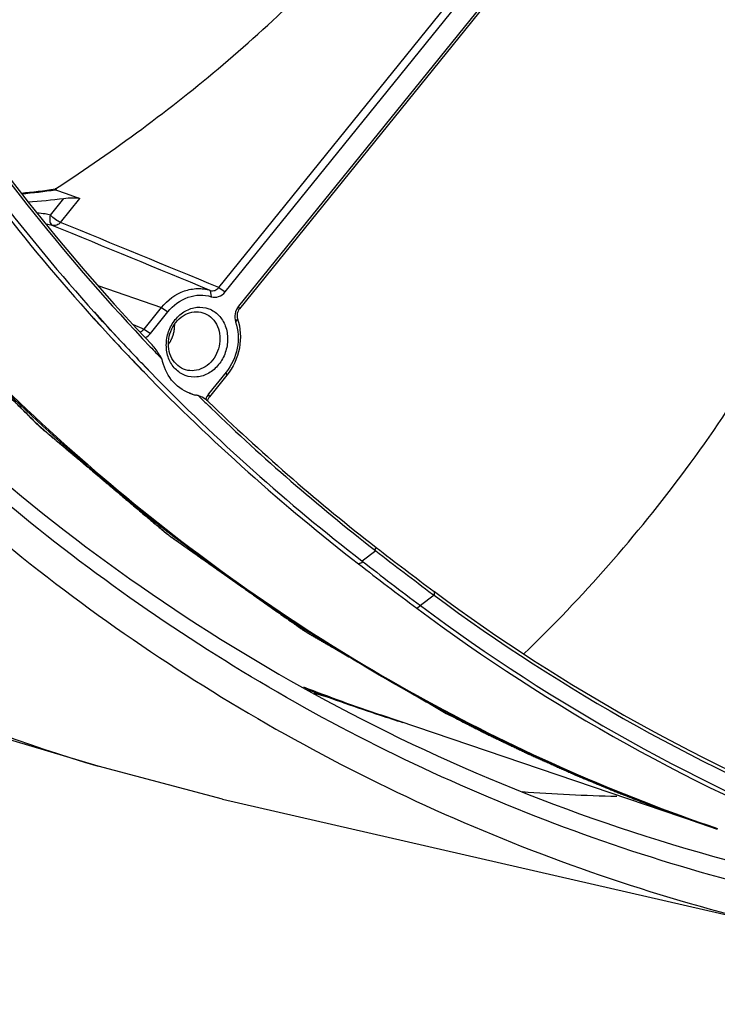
# Model space of a CAD drawing. Header units: millimetres. Extents: x 0 to 420, y 0 to 297.
# Tile 65 of 256: x 176.51 to 184, y 51.61 to 62.18. Entities that reach past the tile are written whole.
import ezdxf

# ---------------------------------------------------------------- set-up
doc = ezdxf.new("R2010")
doc.units = ezdxf.units.MM
doc.header["$LTSCALE"] = 23.1
doc.layers.get('0').update_dxf_attribs({"linetype": 'CONTINUOUS'})
doc.layers.add('02___PRT_ALL_AXES', color=7, linetype='CONTINUOUS')
doc.layers.add('03___PRT_ALL_CURVES', color=7, linetype='CONTINUOUS')

msp = doc.modelspace()

# ---------------------------------------------------------------- linework, layer by layer
at = {"color": 7, "linetype": 'Continuous'}
for p, q in [((178.6453, 59.3096), (184.4387, 66.4784)), ((178.7132, 59.2613), (184.5066, 66.4301)), ((184.6525, 66.2788), (178.8591, 59.11)), ((184.6604, 66.2485), (178.867, 59.0797)), ((176.9046, 60.3724), (176.8903, 60.3702)), ((176.9047, 60.3693), (176.8905, 60.3671)), ((176.9043, 60.3742), (176.892, 60.3591)), ((176.8384, 60.0863), (176.9837, 60.266)), ((176.892, 60.3591), (177.0074, 60.3186)), ((176.9481, 60.0083), (177.1566, 60.2663)), ((177.0074, 60.3186), (177.1566, 60.2663)), ((177.3493, 59.3307), (178.0322, 59.095)), ((178.6453, 59.3096), (178.7132, 59.2613)), ((178.5547, 59.2775), (178.5655, 59.2097)), ((177.845, 58.8634), (178.0322, 59.095)), ((178.0322, 59.095), (178.0994, 59.0469)), ((178.867, 59.0797), (178.8591, 59.11)), ((177.352, 58.9974), (177.3087, 59.0456)), ((177.5372, 58.7949), (177.3108, 59.0476)), ((177.3998, 58.9446), (177.352, 58.9974)), ((177.9122, 58.8153), (178.0994, 59.0469)), ((177.3281, 58.9503), (177.3031, 58.9779)), ((177.4925, 58.7707), (177.3052, 58.9799)), ((177.3631, 58.9117), (177.3281, 58.9503)), ((177.3933, 58.8786), (177.3631, 58.9117)), ((177.4247, 58.9173), (177.3998, 58.9446)), ((177.4599, 58.8788), (177.4247, 58.9173)), ((177.7289, 58.9107), (177.845, 58.8634)), ((178.8476, 58.9738), (178.8267, 58.9388)), ((177.4295, 58.839), (177.3933, 58.8786)), ((177.4623, 58.8033), (177.4295, 58.839)), ((177.4849, 58.8516), (177.4599, 58.8788)), ((177.4937, 58.7693), (177.4623, 58.8033)), ((177.5266, 58.8064), (177.4849, 58.8516)), ((177.5584, 58.772), (177.5266, 58.8064)), ((177.5956, 58.7339), (177.5372, 58.7949)), ((177.845, 58.8634), (177.9122, 58.8153)), ((177.4937, 58.7693), (177.4925, 58.7707)), ((177.5661, 58.6937), (177.4937, 58.7693)), ((177.5228, 58.738), (177.4937, 58.7693)), ((177.565, 58.6926), (177.5228, 58.738)), ((177.5947, 58.733), (177.5584, 58.772)), ((177.759, 58.4878), (177.7102, 58.5388)), ((177.8495, 58.3975), (177.7123, 58.5409)), ((177.7809, 58.465), (177.759, 58.4878)), ((177.822, 58.4224), (177.7809, 58.465)), ((177.815, 58.5003), (177.8134, 58.502)), ((177.8164, 58.4989), (177.815, 58.5003)), ((177.9171, 58.3979), (177.8155, 58.5041)), ((177.8707, 58.4426), (177.8164, 58.4989)), ((177.8478, 58.3958), (177.822, 58.4224)), ((177.9156, 58.3964), (177.8707, 58.4426)), ((178.7247, 58.3985), (178.5375, 58.1669)), ((178.7332, 58.3681), (178.5461, 58.1365)), ((178.7332, 58.3681), (178.7247, 58.3985)), ((178.3314, 58.1753), (178.3652, 58.1649)), ((178.3399, 58.175), (178.3366, 58.1761)), ((178.4068, 58.1525), (178.4009, 58.1539)), ((178.4128, 58.1513), (178.4068, 58.1525)), ((178.4174, 58.1509), (178.4128, 58.1513)), ((178.4322, 58.146), (178.4276, 58.1474)), ((178.4276, 58.1474), (178.4307, 58.1444)), ((178.4276, 58.1474), (178.4306, 58.1444)), ((178.5461, 58.1365), (178.5375, 58.1669)), ((178.5202, 58.0569), (178.5644, 58.014)), ((178.5213, 58.058), (178.5658, 58.0155)), ((178.543, 58.075), (178.5846, 58.0357)), ((178.543, 58.075), (178.5841, 58.0352)), ((180.3307, 56.4826), (180.1847, 56.3721)), ((180.3151, 56.4947), (180.3307, 56.4826)), ((180.3153, 56.495), (180.3307, 56.4826)), ((180.9593, 56.0443), (180.9581, 56.0047)), ((180.9581, 56.0047), (180.8118, 55.894)), ((180.9399, 56.0183), (180.9581, 56.0047)), ((180.7718, 55.8661), (180.8118, 55.894)), ((179.6464, 54.9748), (179.6464, 54.9748)), ((179.6642, 54.9669), (179.6464, 54.9748)), ((179.6843, 54.9548), (179.6642, 54.9669)), ((179.6712, 54.9549), (179.8458, 54.9024)), ((183.9962, 53.4937), (180.3806, 54.7207)), ((178.6864, 53.8151), (177.3505, 54.1686)), ((178.6864, 53.8151), (184.7874, 52.417))]:
    msp.add_line(p, q, dxfattribs=at)
at = {"color": 2, "linetype": 'Continuous'}
msp.add_line((178.1692, 58.9115), (178.1694, 58.8999), dxfattribs=at)
at = {"color": 7, "linetype": 'Continuous'}
for points in [[(178.0368, 58.5413), (178.0356, 58.5417), (178.0348, 58.5423), (178.0343, 58.543), (178.0343, 58.544)], [(178.4276, 58.1474), (178.4268, 58.1474), (178.4261, 58.1478), (178.4255, 58.1486), (178.4251, 58.1499)]]:
    msp.add_lwpolyline(points, dxfattribs=at)
for centre, radius, start, end in [((193.8091, 73.785), 21.9349, 213.60355, 223.54739), ((193.8019, 73.8041), 21.9147, 213.60238, 223.59687), ((193.5236, 73.6042), 21.841, 213.3644, 222.04152), ((193.5331, 73.6005), 21.7963, 213.36717, 221.89521), ((176.06, 65.7548), 5.4513, 274.88702, 278.76266), ((176.0636, 65.7475), 5.4518, 274.92523, 278.74085), ((176.2769, 65.6416), 5.4219, 273.4105, 277.49013), ((176.6773, 59.4763), 0.631, 80.37665, 88.28705), ((176.6786, 59.4848), 0.6223, 75.1145, 80.36442), ((176.7179, 59.4435), 0.5507, 75.12017, 82.165), ((193.4595, 73.5485), 21.7562, 223.06558, 223.33189), ((193.4677, 73.5439), 21.7098, 223.0173, 223.85699), ((193.7206, 73.708), 21.8177, 223.56087, 224.02999), ((193.4588, 73.5478), 21.7552, 223.33189, 223.62271), ((193.4622, 73.5529), 21.7612, 224.14858, 232.26855), ((193.4725, 73.5504), 21.7178, 224.24825, 232.27716), ((178.2486, 57.8969), 0.2927, 72.50227, 77.63848), ((178.4823, 58.5682), 0.4222, 253.25876, 258.87966), ((193.7098, 73.6974), 21.8025, 225.50898, 225.83817), ((178.6405, 58.0633), 0.1196, 158.34706, 166.25089), ((178.2582, 57.7815), 0.4089, 45.86154, 49.37306), ((193.7196, 73.7356), 21.8079, 226.04965, 232.13665), ((193.7257, 73.7156), 21.8267, 226.00291, 232.09055), ((201.3977, 83.4898), 34.2521, 232.0439, 233.32542), ((201.0568, 83.1655), 33.756, 232.1286, 233.46061), ((206.9305, 90.8052), 43.6003, 232.16181, 233.19815), ((206.4839, 90.3526), 43.0166, 232.24471, 233.29288), ((183.3612, 74.1118), 20.8293, 239.80962, 253.22749), ((192.7769, 71.9712), 19.8323, 233.42521, 248.40193), ((192.7942, 71.9569), 19.8637, 233.42565, 248.33853), ((192.7581, 71.9083), 20.0256, 233.23367, 248.59347), ((192.7804, 71.9124), 19.9959, 233.23367, 248.59347), ((186.7027, 73.35), 19.6728, 248.69653, 251.25471), ((179.5943, 54.8345), 0.1498, 83.38495, 89.84542), ((179.5946, 54.837), 0.1472, 77.18319, 83.38723), ((179.595, 54.8386), 0.1456, 69.33199, 77.1681), ((179.671, 54.806), 0.149, 84.26023, 89.90212), ((179.6712, 54.8083), 0.1467, 73.28677, 84.24338), ((190.3699, 72.2713), 19.8298, 242.10262, 251.25123), ((189.2785, 72.4331), 19.9535, 243.3138, 257.08027), ((183.4076, 74.5947), 20.7525, 265.83801, 268.65)]:
    msp.add_arc(centre, radius, start, end, dxfattribs=at)
for points, knots in [([(176.9043, 60.3742), (177.5256, 60.7806), (178.7358, 61.6725), (180.3325, 63.2276), (181.5997, 64.9427), (182.2021, 66.1785), (182.4252, 66.7825)], [0, 0, 0, 0, 0.2591909, 0.5233277, 0.7752216, 1, 1, 1, 1]), ([(181.0917, 54.746), (180.3117, 55.1587), (178.7962, 56.0935), (176.7109, 57.7876), (174.8296, 59.7575), (173.7365, 61.2253), (173.231, 61.9941)], [0, 0, 0, 0, 0.2451558, 0.4930072, 0.7444076, 1, 1, 1, 1]), ([(173.2448, 62.0035), (173.8995, 61.0066), (175.3483, 59.1279), (177.9208, 56.7164), (180.8136, 54.7949), (182.9204, 53.8674), (183.9986, 53.5005)], [0, 0, 0, 0, 0.2565263, 0.5077955, 0.7550633, 1, 1, 1, 1]), ([(173.1003, 60.5914), (174.0773, 59.3362), (176.2747, 57.0477), (178.9284, 55.3028), (180.3173, 54.605)], [0, 0, 0, 0, 0.5057682, 1, 1, 1, 1]), ([(184.7654, 52.7845), (183.6297, 53.0513), (181.3941, 53.787), (178.2708, 55.4627), (175.4441, 57.6718), (173.8156, 59.4491), (173.0703, 60.4028)], [0, 0, 0, 0, 0.2462443, 0.4937994, 0.7445322, 1, 1, 1, 1]), ([(176.9837, 60.266), (177.0136, 60.27), (177.0595, 60.2737), (177.1171, 60.2729), (177.1451, 60.2703), (177.1566, 60.2663)], [0, 0, 0, 0, 0.5221782, 0.790454, 1, 1, 1, 1]), ([(172.808, 60.1915), (173.5692, 59.2138), (175.2346, 57.3925), (178.13, 55.1332), (181.3317, 53.4263), (183.6237, 52.6837), (184.7877, 52.4169)], [0, 0, 0, 0, 0.2555069, 0.5062283, 0.7537562, 1, 1, 1, 1]), ([(176.8384, 60.0863), (176.8351, 60.0743), (176.8312, 60.0505), (176.8318, 60.012), (176.8447, 59.9818), (176.8593, 59.9758)], [0, 0, 0, 0, 0.3150373, 0.5997841, 1, 1, 1, 1]), ([(176.9481, 60.0083), (176.9289, 60.0146), (176.8905, 60.0398), (176.8557, 60.0684), (176.8384, 60.0863)], [0, 0, 0, 0, 0.4484929, 1, 1, 1, 1]), ([(176.9481, 60.0083), (176.937, 59.9952), (176.9096, 59.9744), (176.8745, 59.9718), (176.8593, 59.9758)], [0, 0, 0, 0, 0.5216144, 1, 1, 1, 1]), ([(181.9204, 55.375), (182.5498, 55.9844), (183.7471, 57.3419), (184.6906, 58.8909), (185.0931, 59.7241)], [0, 0, 0, 0, 0.4863122, 1, 1, 1, 1]), ([(178.5547, 59.2775), (178.5701, 59.2725), (178.6066, 59.2738), (178.6345, 59.2959), (178.6453, 59.3096)], [0, 0, 0, 0, 0.4816687, 1, 1, 1, 1]), ([(178.0322, 59.095), (178.0954, 59.1732), (178.2218, 59.2687), (178.4155, 59.3051), (178.5106, 59.2916), (178.5547, 59.2775)], [0, 0, 0, 0, 0.5169838, 0.7616508, 1, 1, 1, 1]), ([(178.0994, 59.0469), (178.1558, 59.1167), (178.2685, 59.2018), (178.4413, 59.2343), (178.5261, 59.2223), (178.5655, 59.2097)], [0, 0, 0, 0, 0.5169838, 0.7616508, 1, 1, 1, 1]), ([(178.5655, 59.2097), (178.5905, 59.2017), (178.6496, 59.2038), (178.6954, 59.2392), (178.7132, 59.2613)], [0, 0, 0, 0, 0.4805794, 1, 1, 1, 1]), ([(178.412, 58.3485), (178.3699, 58.3443), (178.2821, 58.3549), (178.1706, 58.4298), (178.0986, 58.5487), (178.0746, 58.6915), (178.1002, 58.8379), (178.1714, 58.9676), (178.2788, 59.0623), (178.3681, 59.0926), (178.412, 59.097)], [0, 0, 0, 0, 0.1153274, 0.2315308, 0.3539141, 0.4837603, 0.618102, 0.7516867, 0.8796337, 1, 1, 1, 1]), ([(178.412, 59.097), (178.4541, 59.1012), (178.542, 59.0906), (178.6534, 59.0156), (178.7255, 58.8968), (178.7495, 58.754), (178.7239, 58.6076), (178.6527, 58.4778), (178.5453, 58.3832), (178.456, 58.3529), (178.412, 58.3485)], [0, 0, 0, 0, 0.1153274, 0.2315308, 0.3539141, 0.4837603, 0.618102, 0.7516867, 0.8796337, 1, 1, 1, 1]), ([(178.8591, 59.11), (178.8401, 59.0864), (178.8141, 59.0295), (178.8173, 58.9668), (178.8267, 58.9388)], [0, 0, 0, 0, 0.5064216, 1, 1, 1, 1]), ([(178.2899, 58.4253), (178.2593, 58.4345), (178.2004, 58.4668), (178.1141, 58.5754), (178.0874, 58.7634), (178.169, 58.935), (178.2822, 59.0227), (178.3491, 59.0436), (178.382, 59.0469)], [0, 0, 0, 0, 0.1152163, 0.2350665, 0.4905719, 0.7539615, 0.8803451, 1, 1, 1, 1]), ([(178.4742, 59.0382), (178.5047, 59.029), (178.5637, 58.9967), (178.65, 58.8881), (178.6767, 58.7001), (178.5951, 58.5285), (178.4819, 58.4408), (178.415, 58.4199), (178.382, 58.4166)], [0, 0, 0, 0, 0.1152163, 0.2350665, 0.4905719, 0.7539615, 0.8803451, 1, 1, 1, 1]), ([(178.867, 59.0797), (178.8555, 59.065), (178.8398, 59.0297), (178.8418, 58.9911), (178.8476, 58.9738)], [0, 0, 0, 0, 0.5060871, 1, 1, 1, 1]), ([(178.8267, 58.9388), (178.8566, 58.8501), (178.8667, 58.6522), (178.7846, 58.4727), (178.7247, 58.3985)], [0, 0, 0, 0, 0.4953885, 1, 1, 1, 1]), ([(178.8476, 58.9738), (178.8811, 58.8743), (178.8924, 58.6524), (178.8004, 58.4512), (178.7332, 58.3681)], [0, 0, 0, 0, 0.4953885, 1, 1, 1, 1]), ([(178.0343, 58.544), (178.027, 58.5576), (177.9975, 58.6102), (177.962, 58.6597), (177.9311, 58.6922)], [0, 0, 0, 0, 0.2564179, 1, 1, 1, 1]), ([(178.0431, 58.5142), (178.042, 58.5186), (178.0387, 58.5274), (178.0383, 58.5369), (178.0368, 58.5413)], [0, 0, 0, 0, 0.4977199, 1, 1, 1, 1]), ([(178.3607, 58.1638), (178.2849, 58.1866), (178.1405, 58.2808), (178.064, 58.4329), (178.0431, 58.5142)], [0, 0, 0, 0, 0.4853384, 1, 1, 1, 1]), ([(178.5245, 58.0918), (178.5168, 58.0984), (178.4888, 58.1206), (178.4567, 58.1383), (178.4322, 58.146)], [0, 0, 0, 0, 0.2813956, 1, 1, 1, 1]), ([(180.3343, 56.5188), (180.333, 56.5162), (180.3307, 56.5123), (180.3291, 56.5067), (180.3263, 56.5032), (180.3221, 56.5011), (180.3217, 56.4949), (180.3258, 56.4892), (180.3289, 56.4848), (180.3307, 56.4826)], [0, 0, 0, 0, 0.2059936, 0.3112393, 0.4121903, 0.5132681, 0.6176296, 0.7976114, 1, 1, 1, 1]), ([(205.0253, 55.7707), (203.5791, 54.1602), (200.4279, 51.2454), (195.8765, 48.4777), (192.0415, 46.9234), (189.121, 46.1001), (186.167, 45.6204), (183.211, 45.4897), (180.2853, 45.7098), (177.4217, 46.2785), (174.6514, 47.1897), (172.0048, 48.4335), (169.5107, 49.9961), (167.1958, 51.8603), (165.0855, 54.0054), (163.8391, 55.5953), (163.2569, 56.4269)], [0, 0, 0, 0, 0.1341379, 0.2641252, 0.3276177, 0.3901238, 0.4517559, 0.5126694, 0.5730564, 0.633137, 0.6931478, 0.7533292, 0.8139123, 0.8751067, 0.9370899, 1, 1, 1, 1]), ([(180.1452, 56.3423), (180.1498, 56.3442), (180.158, 56.3475), (180.1695, 56.3539), (180.1791, 56.3546), (180.1864, 56.3575), (180.1885, 56.3643), (180.1863, 56.3691), (180.1847, 56.3721)], [0, 0, 0, 0, 0.2576294, 0.4500355, 0.6657266, 0.7510497, 0.8253229, 1, 1, 1, 1]), ([(176.5095, 46.6651), (177.6788, 46.3135), (180.083, 45.7878), (183.7825, 45.5573), (187.518, 45.8861), (191.2236, 46.7675), (194.836, 48.1851), (198.2936, 50.1135), (201.5376, 52.5182), (203.5054, 54.3961), (204.4381, 55.3983)], [0, 0, 0, 0, 0.1188482, 0.2384455, 0.359477, 0.4825081, 0.6079447, 0.7360107, 0.8667431, 1, 1, 1, 1]), ([(178.315, 44.0358), (176.8226, 44.4639), (173.8979, 45.6037), (169.8746, 48.0984), (166.3041, 51.3159), (164.3067, 53.86), (163.409, 55.2156)], [0, 0, 0, 0, 0.2450752, 0.4922054, 0.7433511, 1, 1, 1, 1]), ([(177.6552, 43.9832), (176.2145, 44.4346), (173.3951, 45.6025), (169.5183, 48.0841), (166.0712, 51.2392), (164.1334, 53.7154), (163.2591, 55.0322)], [0, 0, 0, 0, 0.2450391, 0.4922594, 0.7434591, 1, 1, 1, 1]), ([(177.9467, 43.9355), (176.4801, 44.3766), (173.6079, 45.5326), (169.6573, 48.0221), (166.147, 51.2083), (164.1775, 53.7177), (163.2903, 55.0534)], [0, 0, 0, 0, 0.2450638, 0.4922466, 0.7434189, 1, 1, 1, 1]), ([(190.9315, 52.0156), (189.5721, 51.1637), (186.7509, 49.6899), (182.988, 48.4705), (179.9432, 47.915), (176.9227, 47.6401), (174.6461, 47.7457), (173.1595, 47.9566)], [0, 0, 0, 0, 0.2588717, 0.5110343, 0.6349938, 0.7576953, 1, 1, 1, 1]), ([(191.0141, 52.0104), (189.6511, 51.1575), (186.8206, 49.6817), (183.0448, 48.4617), (179.9871, 47.9064), (176.9512, 47.6326), (174.6626, 47.7405), (173.1679, 47.9535)], [0, 0, 0, 0, 0.2584462, 0.5104889, 0.6344981, 0.757314, 1, 1, 1, 1])]:
    msp.add_open_spline(points, degree=3, knots=knots, dxfattribs=at)
for points in [[(178.5547, 59.2775), (177.9897, 59.5105), (177.4245, 59.7432), (176.8593, 59.9758)], [(178.6453, 59.3096), (178.0797, 59.5428), (177.5139, 59.7756), (176.9481, 60.0083)], [(178.382, 59.0469), (178.4128, 59.05), (178.4447, 59.0471), (178.4742, 59.0382)], [(177.8015, 58.8321), (177.8185, 58.8377), (177.834, 58.8494), (177.845, 58.8634)], [(177.8576, 58.7714), (177.8787, 58.7816), (177.8976, 58.7972), (177.9122, 58.8153)], [(178.382, 58.4166), (178.3513, 58.4135), (178.3194, 58.4164), (178.2899, 58.4253)], [(178.4251, 58.1499), (178.4226, 58.1505), (178.42, 58.1507), (178.4174, 58.1509)], [(178.5375, 58.1669), (178.5233, 58.1493), (178.5123, 58.1285), (178.5054, 58.1069)], [(178.5461, 58.1365), (178.5391, 58.1278), (178.5335, 58.1178), (178.5294, 58.1075)]]:
    msp.add_open_spline(points, degree=3, dxfattribs=at)
at = {"color": 2, "linetype": 'Continuous'}
msp.add_open_spline([(178.1694, 58.8999), (178.1691, 58.8955), (178.1688, 58.8889), (178.1683, 58.8801), (178.168, 58.8746), (178.1678, 58.8702), (178.1677, 58.8675), (178.1676, 58.8656), (178.1675, 58.8645), (178.1673, 58.8634), (178.1671, 58.862), (178.1666, 58.8587), (178.1658, 58.8538), (178.1648, 58.8472), (178.1638, 58.8407), (178.163, 58.8357), (178.1625, 58.8325), (178.1623, 58.8311), (178.1621, 58.83), (178.1619, 58.8289), (178.1614, 58.827), (178.1607, 58.8243), (178.1595, 58.82), (178.1581, 58.8147), (178.1567, 58.8093), (178.1556, 58.805), (178.1548, 58.8018), (178.154, 58.7991), (178.1536, 58.7972), (178.1533, 58.7961), (178.1531, 58.7953), (178.1528, 58.7945), (178.1524, 58.7934), (178.1517, 58.7916), (178.1507, 58.7889), (178.1494, 58.7857), (178.1478, 58.7814), (178.1458, 58.776), (178.1438, 58.7707), (178.1422, 58.7664), (178.1412, 58.7637), (178.1405, 58.7618), (178.1401, 58.7608), (178.1396, 58.7598), (178.139, 58.7586), (178.1375, 58.7556), (178.1353, 58.7511), (178.1323, 58.7452), (178.1294, 58.7392), (178.1271, 58.7348), (178.1257, 58.7318), (178.125, 58.7306), (178.1246, 58.7296), (178.124, 58.7286), (178.1229, 58.727), (178.1214, 58.7246), (178.119, 58.7208), (178.116, 58.7161), (178.1112, 58.7085), (178.1076, 58.7028), (178.1052, 58.6991)], degree=3, knots=[0, 0, 0, 0, 0.0625, 0.09375, 0.125, 0.140625, 0.15625, 0.1640625, 0.1679688, 0.171875, 0.1796875, 0.1875, 0.21875, 0.25, 0.28125, 0.3125, 0.3203125, 0.328125, 0.3320312, 0.3359375, 0.34375, 0.359375, 0.375, 0.40625, 0.4375, 0.453125, 0.46875, 0.484375, 0.4921875, 0.4960938, 0.5, 0.5039062, 0.5078125, 0.515625, 0.53125, 0.546875, 0.5625, 0.59375, 0.625, 0.640625, 0.65625, 0.6640625, 0.6679688, 0.671875, 0.6796875, 0.6875, 0.71875, 0.75, 0.78125, 0.8125, 0.8203125, 0.828125, 0.8320312, 0.8359375, 0.84375, 0.859375, 0.875, 0.90625, 0.9375, 1, 1, 1, 1], dxfattribs=at)
at = {"layer": '02___PRT_ALL_AXES', "color": 7, "linetype": 'Continuous'}
msp.add_line((177.3505, 54.1686), (173.9005, 55.2063), dxfattribs=at)
for centre, radius, start, end in [((186.6645, 73.3656), 19.676, 248.86985, 250.40284), ((186.5601, 73.3838), 19.6634, 249.34613, 251.67997), ((186.6577, 73.3465), 19.6558, 250.40298, 251.37601), ((186.5521, 73.3601), 19.6383, 251.68042, 252.42205)]:
    msp.add_arc(centre, radius, start, end, dxfattribs=at)
at = {"layer": '03___PRT_ALL_CURVES', "color": 4, "linetype": 'Continuous'}
for points, knots in [([(173.1642, 62.0211), (173.2292, 61.93), (173.3267, 61.7934), (173.4566, 61.6113), (173.554, 61.4747), (173.6515, 61.3381), (173.7489, 61.2015), (173.8301, 61.0877), (173.8951, 60.9966), (173.9438, 60.9283), (173.9925, 60.86), (174.0332, 60.8031), (174.0656, 60.7576), (174.09, 60.7234), (174.1144, 60.6893), (174.1387, 60.6551), (174.159, 60.6267), (174.1732, 60.6067), (174.1814, 60.5954), (174.1874, 60.5868), (174.1925, 60.5797), (174.1966, 60.574), (174.1991, 60.5705), (174.2011, 60.5676), (174.2024, 60.5658), (174.2034, 60.5644), (174.2045, 60.563), (174.2066, 60.5606), (174.2095, 60.5571), (174.2142, 60.5516), (174.22, 60.5447), (174.2293, 60.5336), (174.241, 60.5197), (174.255, 60.5031), (174.2736, 60.4809), (174.2969, 60.4532), (174.3249, 60.42), (174.3622, 60.3757), (174.4089, 60.3203), (174.4648, 60.2538), (174.5208, 60.1873), (174.5767, 60.1208), (174.6327, 60.0543), (174.7073, 59.9657), (174.8005, 59.8548), (174.8938, 59.744), (174.9684, 59.6554), (175.0244, 59.5889), (175.0803, 59.5224), (175.1363, 59.4559), (175.1922, 59.3894), (175.2388, 59.334), (175.2761, 59.2897), (175.3041, 59.2564), (175.3274, 59.2287), (175.3461, 59.2066), (175.3601, 59.1899), (175.3717, 59.1761), (175.3811, 59.165), (175.3869, 59.1581), (175.3916, 59.1525), (175.3945, 59.1491), (175.3965, 59.1467), (175.3977, 59.1453), (175.399, 59.144), (175.4005, 59.1424), (175.4031, 59.1399), (175.4062, 59.1367), (175.4113, 59.1317), (175.4176, 59.1253), (175.4252, 59.1177), (175.4353, 59.1075), (175.453, 59.0898), (175.4783, 59.0644), (175.5086, 59.0339), (175.5389, 59.0035), (175.5692, 58.973), (175.6097, 58.9324), (175.6602, 58.8816), (175.7209, 58.8207), (175.7815, 58.7598), (175.8624, 58.6785), (175.9635, 58.577), (176.0848, 58.4552), (176.1859, 58.3536), (176.2668, 58.2724), (176.3274, 58.2115), (176.3881, 58.1505), (176.4487, 58.0896), (176.4993, 58.0388), (176.5397, 57.9982), (176.57, 57.9678), (176.5953, 57.9424), (176.6155, 57.9221), (176.6307, 57.9068), (176.6458, 57.8916), (176.6585, 57.8789), (176.6686, 57.8688), (176.6749, 57.8624), (176.68, 57.8573), (176.6838, 57.8535), (176.6869, 57.8504), (176.6891, 57.8481), (176.6904, 57.8469), (176.6913, 57.8459), (176.6924, 57.8451), (176.6937, 57.8439), (176.6961, 57.8419), (176.6995, 57.839), (176.7035, 57.8356), (176.7089, 57.831), (176.7157, 57.8253), (176.7265, 57.8161), (176.7401, 57.8047), (176.7563, 57.7909), (176.7726, 57.7772), (176.7942, 57.7588), (176.8213, 57.7359), (176.8538, 57.7084), (176.8972, 57.6718), (176.9513, 57.6259), (177.0163, 57.5709), (177.0813, 57.5159), (177.1463, 57.4609), (177.233, 57.3876), (177.3413, 57.2959), (177.4713, 57.1859), (177.5796, 57.0943), (177.6663, 57.0209), (177.7313, 56.9659), (177.7963, 56.9109), (177.8504, 56.8651), (177.8938, 56.8284), (177.9262, 56.8009), (177.9587, 56.7734), (177.9912, 56.7459), (178.0183, 56.723), (178.0373, 56.707), (178.0481, 56.6978), (178.0562, 56.6909), (178.063, 56.6852), (178.0684, 56.6806), (178.0718, 56.6778), (178.0745, 56.6755), (178.0762, 56.674), (178.0776, 56.6729), (178.079, 56.6718), (178.0815, 56.6701), (178.0851, 56.6675), (178.0908, 56.6635), (178.098, 56.6584), (178.1095, 56.6503), (178.1239, 56.6401), (178.1411, 56.6279), (178.1641, 56.6117), (178.1928, 56.5913), (178.2273, 56.567), (178.2733, 56.5345), (178.3307, 56.4938), (178.3997, 56.4451), (178.4686, 56.3963), (178.5376, 56.3476), (178.6066, 56.2988), (178.6985, 56.2338), (178.8134, 56.1526), (178.9283, 56.0713), (179.0203, 56.0063), (179.0892, 55.9576), (179.1582, 55.9088), (179.2271, 55.8601), (179.2961, 55.8113), (179.3536, 55.7707), (179.3995, 55.7382), (179.434, 55.7138), (179.4627, 55.6935), (179.4857, 55.6773), (179.503, 55.6651), (179.5173, 55.6549), (179.5288, 55.6468), (179.536, 55.6417), (179.5417, 55.6377), (179.5453, 55.6351), (179.5478, 55.6333), (179.5493, 55.6323), (179.5508, 55.6315), (179.5527, 55.6304), (179.5557, 55.6286), (179.5594, 55.6265), (179.5655, 55.623), (179.573, 55.6186), (179.582, 55.6133), (179.594, 55.6063), (179.615, 55.5941), (179.6451, 55.5766), (179.6811, 55.5556), (179.7172, 55.5346), (179.7532, 55.5136), (179.8013, 55.4856), (179.8614, 55.4506), (179.9335, 55.4085), (180.0056, 55.3665), (180.1017, 55.3105), (180.2219, 55.2405), (180.3661, 55.1565), (180.5104, 55.0725), (180.6546, 54.9885), (180.8469, 54.8765), (180.9911, 54.7925), (181.0872, 54.7365)], [0, 0, 0, 0, 0.03125, 0.046875, 0.0625, 0.078125, 0.09375, 0.109375, 0.1171875, 0.125, 0.1328125, 0.140625, 0.1445312, 0.1484375, 0.1523438, 0.15625, 0.1601562, 0.1621094, 0.1630859, 0.1640625, 0.1650391, 0.1655273, 0.1660156, 0.1662598, 0.1665039, 0.166626, 0.166748, 0.1669922, 0.1674805, 0.1679688, 0.1689453, 0.1699219, 0.171875, 0.1738281, 0.1757812, 0.1796875, 0.1835938, 0.1875, 0.1953125, 0.203125, 0.2109375, 0.21875, 0.2265625, 0.234375, 0.25, 0.265625, 0.2734375, 0.28125, 0.2890625, 0.296875, 0.3046875, 0.3125, 0.3164062, 0.3203125, 0.3242188, 0.3261719, 0.328125, 0.3300781, 0.3310547, 0.3320312, 0.3325195, 0.3330078, 0.333252, 0.333374, 0.3334961, 0.3337402, 0.3339844, 0.3344727, 0.3349609, 0.3359375, 0.3369141, 0.3378906, 0.3398438, 0.34375, 0.3476562, 0.3515625, 0.3554688, 0.359375, 0.3671875, 0.375, 0.3828125, 0.390625, 0.40625, 0.421875, 0.4375, 0.4453125, 0.453125, 0.4609375, 0.46875, 0.4765625, 0.4804688, 0.484375, 0.4882812, 0.4902344, 0.4921875, 0.4941406, 0.4960938, 0.4970703, 0.4980469, 0.4985352, 0.4990234, 0.4995117, 0.4997559, 0.4998779, 0.5, 0.5001221, 0.5002441, 0.5004883, 0.5009766, 0.5014648, 0.5019531, 0.5029297, 0.5039062, 0.5058594, 0.5078125, 0.5097656, 0.5117188, 0.515625, 0.5195312, 0.5234375, 0.53125, 0.5390625, 0.546875, 0.5546875, 0.5625, 0.578125, 0.59375, 0.609375, 0.6171875, 0.625, 0.6328125, 0.640625, 0.6445312, 0.6484375, 0.6523438, 0.65625, 0.6601562, 0.6621094, 0.6630859, 0.6640625, 0.6650391, 0.6655273, 0.6660156, 0.6662598, 0.6665039, 0.666626, 0.666748, 0.6669922, 0.6674805, 0.6679688, 0.6689453, 0.6699219, 0.671875, 0.6738281, 0.6757812, 0.6796875, 0.6835938, 0.6875, 0.6953125, 0.703125, 0.7109375, 0.71875, 0.7265625, 0.734375, 0.75, 0.765625, 0.7734375, 0.78125, 0.7890625, 0.796875, 0.8046875, 0.8125, 0.8164062, 0.8203125, 0.8242188, 0.8261719, 0.828125, 0.8300781, 0.8310547, 0.8320312, 0.8325195, 0.8330078, 0.833252, 0.833374, 0.8334961, 0.8337402, 0.8339844, 0.8344727, 0.8349609, 0.8359375, 0.8369141, 0.8378906, 0.8398438, 0.84375, 0.8476562, 0.8515625, 0.8554688, 0.859375, 0.8671875, 0.875, 0.8828125, 0.890625, 0.90625, 0.921875, 0.9375, 0.953125, 0.96875, 1, 1, 1, 1]), ([(181.0868, 54.7358), (180.9945, 54.7894), (180.8559, 54.8697), (180.6712, 54.9769), (180.5327, 55.0573), (180.3942, 55.1377), (180.2556, 55.218), (180.1402, 55.285), (180.0478, 55.3386), (179.9785, 55.3788), (179.9093, 55.419), (179.8515, 55.4525), (179.8054, 55.4793), (179.7707, 55.4994), (179.7361, 55.5194), (179.7072, 55.5362), (179.6841, 55.5496), (179.6668, 55.5596), (179.6524, 55.568), (179.6408, 55.5747), (179.6322, 55.5797), (179.625, 55.5839), (179.6192, 55.5873), (179.6156, 55.5894), (179.6127, 55.591), (179.6109, 55.5921), (179.6095, 55.5929), (179.6084, 55.5936), (179.6073, 55.5944), (179.6051, 55.5959), (179.6019, 55.5982), (179.5976, 55.6012), (179.5933, 55.6042), (179.5875, 55.6083), (179.5774, 55.6154), (179.563, 55.6255), (179.5458, 55.6376), (179.5285, 55.6497), (179.5112, 55.6618), (179.4882, 55.678), (179.4594, 55.6982), (179.4133, 55.7305), (179.3557, 55.7709), (179.2866, 55.8194), (179.2175, 55.8679), (179.1484, 55.9164), (179.0793, 55.9649), (178.9871, 56.0296), (178.872, 56.1104), (178.7568, 56.1912), (178.6646, 56.2559), (178.5955, 56.3044), (178.5264, 56.3529), (178.4573, 56.4014), (178.3882, 56.4499), (178.3306, 56.4903), (178.2846, 56.5226), (178.25, 56.5469), (178.2212, 56.5671), (178.1982, 56.5832), (178.1809, 56.5954), (178.1665, 56.6055), (178.155, 56.6136), (178.1478, 56.6186), (178.142, 56.6226), (178.1384, 56.6252), (178.1359, 56.6269), (178.1345, 56.628), (178.1331, 56.6291), (178.1314, 56.6306), (178.1287, 56.6328), (178.1253, 56.6357), (178.1199, 56.6403), (178.1131, 56.646), (178.105, 56.6528), (178.0941, 56.6619), (178.0751, 56.6779), (178.0479, 56.7007), (178.0154, 56.7281), (177.9828, 56.7555), (177.9502, 56.7828), (177.9068, 56.8194), (177.8525, 56.865), (177.7873, 56.9197), (177.7221, 56.9745), (177.6352, 57.0475), (177.5266, 57.1388), (177.3963, 57.2483), (177.2877, 57.3395), (177.2008, 57.4125), (177.1357, 57.4673), (177.0705, 57.5221), (177.0053, 57.5768), (176.951, 57.6224), (176.9076, 57.659), (176.875, 57.6863), (176.8479, 57.7091), (176.8261, 57.7274), (176.8098, 57.7411), (176.7935, 57.7548), (176.78, 57.7662), (176.7691, 57.7753), (176.7623, 57.781), (176.7569, 57.7856), (176.7528, 57.789), (176.7494, 57.7919), (176.747, 57.7938), (176.7457, 57.795), (176.7447, 57.7958), (176.7437, 57.7968), (176.7425, 57.7981), (176.7402, 57.8003), (176.7371, 57.8034), (176.7333, 57.8072), (176.7282, 57.8123), (176.7219, 57.8186), (176.7117, 57.8287), (176.699, 57.8414), (176.6838, 57.8565), (176.6686, 57.8717), (176.6484, 57.8919), (176.623, 57.9172), (176.5926, 57.9476), (176.552, 57.988), (176.5013, 58.0386), (176.4405, 58.0993), (176.3797, 58.16), (176.3188, 58.2207), (176.2377, 58.3016), (176.1363, 58.4028), (176.0146, 58.5242), (175.9132, 58.6253), (175.8321, 58.7063), (175.7713, 58.767), (175.7105, 58.8277), (175.6598, 58.8782), (175.6192, 58.9187), (175.5888, 58.949), (175.5584, 58.9794), (175.5279, 59.0097), (175.5026, 59.035), (175.4849, 59.0527), (175.4747, 59.0629), (175.4671, 59.0704), (175.4608, 59.0768), (175.4557, 59.0818), (175.4525, 59.085), (175.45, 59.0875), (175.4484, 59.0891), (175.4471, 59.0903), (175.4459, 59.0917), (175.4439, 59.0941), (175.441, 59.0976), (175.4363, 59.1031), (175.4305, 59.11), (175.4211, 59.121), (175.4094, 59.1349), (175.3954, 59.1514), (175.3766, 59.1735), (175.3532, 59.2011), (175.3252, 59.2343), (175.2877, 59.2785), (175.2409, 59.3337), (175.1848, 59.4), (175.1286, 59.4662), (175.0538, 59.5546), (174.9602, 59.6651), (174.8479, 59.7976), (174.7356, 59.9302), (174.642, 60.0406), (174.5671, 60.129), (174.511, 60.1953), (174.4548, 60.2615), (174.408, 60.3168), (174.3706, 60.3609), (174.3425, 60.3941), (174.3191, 60.4217), (174.3004, 60.4438), (174.2864, 60.4604), (174.2747, 60.4742), (174.2653, 60.4852), (174.2595, 60.4921), (174.2548, 60.4976), (174.2519, 60.5011), (174.2498, 60.5035), (174.2487, 60.5049), (174.2476, 60.5064), (174.2463, 60.5082), (174.2442, 60.5112), (174.2415, 60.5149), (174.2373, 60.5208), (174.232, 60.5282), (174.2256, 60.5371), (174.2172, 60.5489), (174.2023, 60.5697), (174.1811, 60.5992), (174.1557, 60.6348), (174.1303, 60.6703), (174.1049, 60.7058), (174.071, 60.7531), (174.0286, 60.8123), (173.9608, 60.907), (173.8761, 61.0254), (173.7744, 61.1675), (173.6727, 61.3095), (173.571, 61.4516), (173.4693, 61.5936), (173.3337, 61.783), (173.232, 61.9251), (173.1642, 62.0198)], [0, 0, 0, 0, 0.03125, 0.046875, 0.0625, 0.078125, 0.09375, 0.109375, 0.1171875, 0.125, 0.1328125, 0.140625, 0.1445312, 0.1484375, 0.1523438, 0.15625, 0.1582031, 0.1601562, 0.1621094, 0.1630859, 0.1640625, 0.1650391, 0.1655273, 0.1660156, 0.1662598, 0.1665039, 0.166626, 0.166748, 0.1668701, 0.1669922, 0.1674805, 0.1679688, 0.168457, 0.1689453, 0.1699219, 0.171875, 0.1738281, 0.1757812, 0.1777344, 0.1796875, 0.1835938, 0.1875, 0.1953125, 0.203125, 0.2109375, 0.21875, 0.2265625, 0.234375, 0.25, 0.265625, 0.2734375, 0.28125, 0.2890625, 0.296875, 0.3046875, 0.3125, 0.3164062, 0.3203125, 0.3242188, 0.3261719, 0.328125, 0.3300781, 0.3310547, 0.3320312, 0.3325195, 0.3330078, 0.333252, 0.333374, 0.3334961, 0.3337402, 0.3339844, 0.3344727, 0.3349609, 0.3359375, 0.3369141, 0.3378906, 0.3398438, 0.34375, 0.3476562, 0.3515625, 0.3554688, 0.359375, 0.3671875, 0.375, 0.3828125, 0.390625, 0.40625, 0.421875, 0.4375, 0.4453125, 0.453125, 0.4609375, 0.46875, 0.4765625, 0.4804688, 0.484375, 0.4882812, 0.4902344, 0.4921875, 0.4941406, 0.4960938, 0.4970703, 0.4980469, 0.4985352, 0.4990234, 0.4995117, 0.4997559, 0.4998779, 0.5, 0.5001221, 0.5002441, 0.5004883, 0.5009766, 0.5014648, 0.5019531, 0.5029297, 0.5039062, 0.5058594, 0.5078125, 0.5097656, 0.5117188, 0.515625, 0.5195312, 0.5234375, 0.53125, 0.5390625, 0.546875, 0.5546875, 0.5625, 0.578125, 0.59375, 0.609375, 0.6171875, 0.625, 0.6328125, 0.640625, 0.6445312, 0.6484375, 0.6523438, 0.65625, 0.6601562, 0.6621094, 0.6630859, 0.6640625, 0.6650391, 0.6655273, 0.6660156, 0.6662598, 0.6665039, 0.666626, 0.666748, 0.6669922, 0.6674805, 0.6679688, 0.6689453, 0.6699219, 0.671875, 0.6738281, 0.6757812, 0.6796875, 0.6835938, 0.6875, 0.6953125, 0.703125, 0.7109375, 0.71875, 0.734375, 0.75, 0.765625, 0.78125, 0.7890625, 0.796875, 0.8046875, 0.8125, 0.8164062, 0.8203125, 0.8242188, 0.8261719, 0.828125, 0.8300781, 0.8310547, 0.8320312, 0.8325195, 0.8330078, 0.833252, 0.833374, 0.8334961, 0.8337402, 0.8339844, 0.8344727, 0.8349609, 0.8359375, 0.8369141, 0.8378906, 0.8398438, 0.84375, 0.8476562, 0.8515625, 0.8554688, 0.859375, 0.8671875, 0.875, 0.890625, 0.90625, 0.921875, 0.9375, 0.953125, 0.96875, 1, 1, 1, 1]), ([(183.8674, 53.5368), (183.8103, 53.5572), (183.7247, 53.5877), (183.6248, 53.6234), (183.5677, 53.6437), (183.5249, 53.659), (183.4892, 53.6718), (183.4607, 53.682), (183.4429, 53.6883), (183.4286, 53.6934), (183.4197, 53.6966), (183.4125, 53.6991), (183.4072, 53.7011), (183.4019, 53.7032), (183.3913, 53.7073), (183.3754, 53.7134), (183.3542, 53.7216), (183.333, 53.7297), (183.3047, 53.7406), (183.2552, 53.7597), (183.1844, 53.7869), (183.1137, 53.8141), (183.0642, 53.8332), (183.0359, 53.8441), (183.0147, 53.8522), (182.9935, 53.8604), (182.9776, 53.8665), (182.967, 53.8706), (182.9617, 53.8726), (182.9564, 53.8747), (182.9494, 53.8776), (182.9406, 53.8812), (182.9266, 53.887), (182.9091, 53.8943), (182.881, 53.9059), (182.846, 53.9204), (182.8039, 53.9377), (182.7619, 53.9551), (182.7199, 53.9725), (182.6778, 53.9899), (182.6358, 54.0072), (182.6007, 54.0217), (182.5727, 54.0333), (182.5517, 54.042), (182.5341, 54.0493), (182.5219, 54.0543), (182.5149, 54.0572), (182.5096, 54.0593), (182.5044, 54.0617), (182.4975, 54.0648), (182.4853, 54.0701), (182.468, 54.0778), (182.4472, 54.087), (182.4194, 54.0993), (182.3847, 54.1146), (182.3431, 54.1331), (182.3014, 54.1515), (182.2598, 54.1699), (182.2181, 54.1883), (182.1834, 54.2036), (182.1557, 54.2159), (182.1383, 54.2236), (182.1244, 54.2297), (182.114, 54.2343), (182.1036, 54.2389), (182.0932, 54.2435), (182.0845, 54.2474), (182.0776, 54.2505), (182.0733, 54.2524), (182.0698, 54.2539), (182.0676, 54.2549), (182.0661, 54.2555), (182.0652, 54.2559), (182.0642, 54.2564), (182.063, 54.257), (182.0609, 54.258), (182.0584, 54.2591), (182.0544, 54.261), (182.0494, 54.2634), (182.0434, 54.2663), (182.0354, 54.2701), (182.0254, 54.2748), (182.0134, 54.2805), (181.9974, 54.2881), (181.9774, 54.2976), (181.9534, 54.309), (181.9293, 54.3204), (181.8973, 54.3356), (181.8573, 54.3546), (181.8092, 54.3774), (181.7612, 54.4001), (181.7212, 54.4191), (181.6891, 54.4343), (181.6651, 54.4457), (181.6411, 54.4571), (181.6171, 54.4685), (181.597, 54.478), (181.583, 54.4846), (181.575, 54.4884), (181.569, 54.4913), (181.563, 54.4941), (181.5585, 54.4963), (181.5555, 54.4977), (181.554, 54.4984), (181.5525, 54.4991), (181.5507, 54.5), (181.5484, 54.5012), (181.5448, 54.503), (181.5403, 54.5054), (181.533, 54.5091), (181.5239, 54.5137), (181.5129, 54.5192), (181.4984, 54.5266), (181.4802, 54.5359), (181.4583, 54.547), (181.4292, 54.5618), (181.3928, 54.5803), (181.3491, 54.6025), (181.3054, 54.6247), (181.2471, 54.6543), (181.1742, 54.6914), (181.116, 54.721), (181.0868, 54.7358)], [0, 0, 0, 0, 0.0625, 0.09375, 0.109375, 0.125, 0.140625, 0.1484375, 0.15625, 0.1601562, 0.1640625, 0.1660156, 0.1679688, 0.1699219, 0.171875, 0.1796875, 0.1875, 0.1953125, 0.203125, 0.21875, 0.25, 0.28125, 0.296875, 0.3046875, 0.3125, 0.3203125, 0.328125, 0.3300781, 0.3320312, 0.3339844, 0.3359375, 0.3398438, 0.34375, 0.3515625, 0.359375, 0.375, 0.390625, 0.40625, 0.421875, 0.4375, 0.453125, 0.46875, 0.4765625, 0.484375, 0.4921875, 0.4960938, 0.4980469, 0.5, 0.5019531, 0.5039062, 0.5078125, 0.515625, 0.5234375, 0.53125, 0.546875, 0.5625, 0.578125, 0.59375, 0.609375, 0.625, 0.6328125, 0.640625, 0.6445312, 0.6484375, 0.6523438, 0.65625, 0.6601562, 0.6621094, 0.6640625, 0.6650391, 0.6660156, 0.6665039, 0.666748, 0.6669922, 0.6674805, 0.6679688, 0.6689453, 0.6699219, 0.671875, 0.6738281, 0.6757812, 0.6796875, 0.6835938, 0.6875, 0.6953125, 0.703125, 0.7109375, 0.71875, 0.734375, 0.75, 0.765625, 0.78125, 0.7890625, 0.796875, 0.8046875, 0.8125, 0.8203125, 0.8242188, 0.8261719, 0.828125, 0.8300781, 0.8320312, 0.8325195, 0.8330078, 0.8334961, 0.8339844, 0.8349609, 0.8359375, 0.8378906, 0.8398438, 0.84375, 0.8476562, 0.8515625, 0.859375, 0.8671875, 0.875, 0.890625, 0.90625, 0.921875, 0.9375, 0.96875, 1, 1, 1, 1]), ([(181.0872, 54.7365), (181.1414, 54.7088), (181.2227, 54.6674), (181.3176, 54.6191), (181.3718, 54.5915), (181.4125, 54.5708), (181.4464, 54.5535), (181.4735, 54.5397), (181.4904, 54.5311), (181.504, 54.5242), (181.5125, 54.5199), (181.5192, 54.5164), (181.5244, 54.5139), (181.5295, 54.5114), (181.5398, 54.5065), (181.5552, 54.4991), (181.5757, 54.4893), (181.5963, 54.4794), (181.6237, 54.4663), (181.658, 54.4499), (181.6991, 54.4302), (181.7402, 54.4105), (181.7813, 54.3908), (181.8155, 54.3744), (181.843, 54.3613), (181.8635, 54.3515), (181.8841, 54.3416), (181.9046, 54.3318), (181.9217, 54.3236), (181.9337, 54.3178), (181.9406, 54.3145), (181.9457, 54.3121), (181.95, 54.31), (181.9534, 54.3084), (181.9556, 54.3074), (181.9573, 54.3065), (181.9584, 54.306), (181.9592, 54.3056), (181.9602, 54.3052), (181.962, 54.3044), (181.9645, 54.3032), (181.9685, 54.3014), (181.9736, 54.2992), (181.9817, 54.2956), (181.9918, 54.2911), (182.0039, 54.2856), (182.0201, 54.2784), (182.0403, 54.2694), (182.0645, 54.2585), (182.0969, 54.2441), (182.1373, 54.226), (182.1858, 54.2044), (182.2343, 54.1827), (182.2828, 54.161), (182.3232, 54.1429), (182.3555, 54.1285), (182.3798, 54.1177), (182.4, 54.1086), (182.4162, 54.1014), (182.4283, 54.096), (182.4404, 54.0906), (182.4505, 54.086), (182.4586, 54.0824), (182.4636, 54.0802), (182.4677, 54.0784), (182.4707, 54.077), (182.4732, 54.0759), (182.475, 54.0751), (182.476, 54.0747), (182.4768, 54.0743), (182.4774, 54.074), (182.4783, 54.0737), (182.4798, 54.073), (182.482, 54.0721), (182.4847, 54.071), (182.4882, 54.0696), (182.4925, 54.0678), (182.4995, 54.0649), (182.5083, 54.0612), (182.5188, 54.0569), (182.5293, 54.0525), (182.5433, 54.0467), (182.5608, 54.0394), (182.5818, 54.0307), (182.6098, 54.019), (182.6449, 54.0045), (182.6869, 53.987), (182.7289, 53.9696), (182.7709, 53.9521), (182.8129, 53.9347), (182.8479, 53.9201), (182.8759, 53.9085), (182.8935, 53.9012), (182.9075, 53.8954), (182.9162, 53.8918), (182.9232, 53.8888), (182.9285, 53.8867), (182.9338, 53.8847), (182.9444, 53.8806), (182.9603, 53.8744), (182.9815, 53.8662), (183.0027, 53.858), (183.031, 53.8471), (183.0663, 53.8334), (183.1087, 53.817), (183.1511, 53.8006), (183.1935, 53.7842), (183.2289, 53.7705), (183.2571, 53.7596), (183.2783, 53.7514), (183.2996, 53.7431), (183.3172, 53.7363), (183.3314, 53.7308), (183.342, 53.7267), (183.3508, 53.7233), (183.3579, 53.7206), (183.3632, 53.7185), (183.3676, 53.7168), (183.3711, 53.7155), (183.3733, 53.7146), (183.3751, 53.7139), (183.3762, 53.7135), (183.377, 53.7132), (183.3774, 53.713), (183.378, 53.7128), (183.3787, 53.7126), (183.3803, 53.712), (183.3827, 53.7111), (183.386, 53.71), (183.3892, 53.7088), (183.3936, 53.7073), (183.4012, 53.7046), (183.412, 53.7007), (183.425, 53.6961), (183.438, 53.6914), (183.451, 53.6868), (183.4684, 53.6806), (183.4901, 53.6729), (183.5248, 53.6605), (183.5681, 53.6451), (183.6202, 53.6266), (183.6723, 53.608), (183.7243, 53.5895), (183.7764, 53.571), (183.8458, 53.5463), (183.8978, 53.5277), (183.9325, 53.5154)], [0, 0, 0, 0, 0.0625, 0.09375, 0.109375, 0.125, 0.140625, 0.1484375, 0.15625, 0.1601562, 0.1640625, 0.1660156, 0.1679688, 0.1699219, 0.171875, 0.1796875, 0.1875, 0.1953125, 0.203125, 0.21875, 0.234375, 0.25, 0.265625, 0.28125, 0.2890625, 0.296875, 0.3046875, 0.3125, 0.3203125, 0.3242188, 0.3261719, 0.328125, 0.3300781, 0.3310547, 0.3320312, 0.3325195, 0.3330078, 0.333252, 0.3334961, 0.3339844, 0.3349609, 0.3359375, 0.3378906, 0.3398438, 0.34375, 0.3476562, 0.3515625, 0.359375, 0.3671875, 0.375, 0.390625, 0.40625, 0.421875, 0.4375, 0.453125, 0.4609375, 0.46875, 0.4765625, 0.4804688, 0.484375, 0.4882812, 0.4921875, 0.4941406, 0.4960938, 0.4970703, 0.4980469, 0.4990234, 0.4995117, 0.4997559, 0.5, 0.5002441, 0.5004883, 0.5009766, 0.5019531, 0.5029297, 0.5039062, 0.5058594, 0.5078125, 0.5117188, 0.515625, 0.5195312, 0.5234375, 0.53125, 0.5390625, 0.546875, 0.5625, 0.578125, 0.59375, 0.609375, 0.625, 0.640625, 0.6484375, 0.65625, 0.6601562, 0.6640625, 0.6660156, 0.6679688, 0.6699219, 0.671875, 0.6796875, 0.6875, 0.6953125, 0.703125, 0.71875, 0.734375, 0.75, 0.765625, 0.78125, 0.7890625, 0.796875, 0.8046875, 0.8125, 0.8164062, 0.8203125, 0.8242188, 0.8261719, 0.828125, 0.8300781, 0.8310547, 0.8320312, 0.8325195, 0.8330078, 0.833252, 0.833374, 0.8334961, 0.8337402, 0.8339844, 0.8349609, 0.8359375, 0.8369141, 0.8378906, 0.8398438, 0.84375, 0.8476562, 0.8515625, 0.8554688, 0.859375, 0.8671875, 0.875, 0.890625, 0.90625, 0.921875, 0.9375, 0.953125, 0.96875, 1, 1, 1, 1])]:
    msp.add_open_spline(points, degree=3, knots=knots, dxfattribs=at)

doc.saveas('drawing.dxf')
